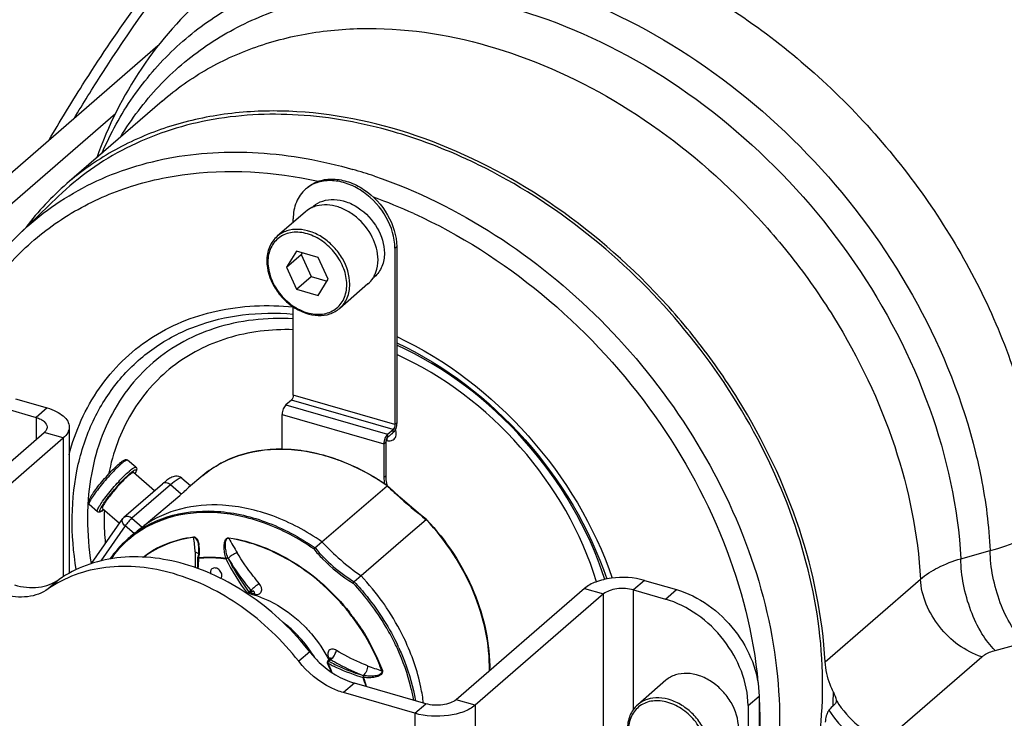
# Model space of a CAD drawing. Extents: x 0 to 594, y 0 to 420.
# Tile 60 of 93: x 502 to 515, y 209 to 218. Entities that reach past the tile are written whole.
import ezdxf

# ---------------------------------------------------------------- set-up
doc = ezdxf.new("R2010")
doc.units = 0
doc.header["$LTSCALE"] = 32.67
doc.layers.get('0').update_dxf_attribs({"linetype": 'CONTINUOUS'})
doc.layers.add('3_ALL_AXES', color=7, linetype='CONTINUOUS')
doc.layers.add('6_ALL_SURFACES', color=7, linetype='CONTINUOUS')

msp = doc.modelspace()

# ---------------------------------------------------------------- linework, layer by layer
at = {"color": 7, "linetype": 'CONTINUOUS'}
for p, q in [((503.95, 218.038), (498.198, 213.057)), ((502.594, 215.99), (502.067, 215.482)), ((505.961, 215.779), (505.576, 215.445)), ((505.961, 215.779), (505.961, 215.779)), ((505.794, 215.634), (505.794, 215.682)), ((505.839, 215.243), (505.701, 215.023)), ((505.701, 215.023), (505.901, 215.197)), ((506.133, 215.158), (505.839, 215.243)), ((505.917, 215.221), (505.901, 215.197)), ((505.901, 215.197), (506.039, 214.897)), ((507.179, 215.282), (507.179, 212.879)), ((506.271, 214.859), (506.133, 215.158)), ((505.701, 215.023), (505.839, 214.724)), ((505.839, 214.724), (506.039, 214.897)), ((506.039, 214.897), (506.256, 214.834)), ((506.133, 214.639), (506.271, 214.859)), ((506.812, 214.796), (506.427, 214.463)), ((505.839, 214.724), (506.133, 214.639)), ((505.794, 213.279), (505.794, 214.483)), ((505.769, 213.214), (505.694, 213.149)), ((501.858, 213.102), (502.291, 212.977)), ((505.644, 212.557), (505.644, 213.019)), ((507.079, 212.749), (507.154, 212.814)), ((500.651, 211.256), (502.401, 212.772)), ((507.029, 212.619), (507.029, 212.157)), ((503.649, 212.298), (503.537, 212.395)), ((503.904, 211.978), (503.619, 212.225)), ((504.277, 212.151), (504.393, 212.051)), ((504.56, 212.184), (504.369, 212.024)), ((503.488, 211.618), (504.013, 212.073)), ((506.184, 211.283), (507.072, 212.047)), ((507.075, 212.051), (507.076, 212.05)), ((503.761, 211.506), (504.247, 211.912)), ((504.247, 211.912), (504.269, 211.932)), ((503.126, 211.693), (503.013, 211.791)), ((503.425, 211.533), (503.194, 211.734)), ((503.047, 210.987), (503.471, 211.599)), ((507.606, 211.584), (507.362, 211.374)), ((507.611, 211.586), (507.611, 211.586)), ((503.737, 211.484), (503.761, 211.506)), ((503.525, 211.31), (503.543, 211.326)), ((507.361, 211.373), (506.719, 210.82)), ((507.362, 211.373), (507.361, 211.373)), ((507.362, 211.374), (507.362, 211.373)), ((506.09, 211.201), (506.184, 211.283)), ((504.496, 211.07), (504.496, 211.073)), ((504.496, 211.067), (504.496, 211.07)), ((506.719, 210.82), (506.625, 210.738)), ((505.23, 210.605), (505.188, 210.574)), ((505.205, 210.61), (505.189, 210.598)), ((505.217, 210.619), (505.205, 210.61)), ((510.022, 210.572), (508.272, 209.056)), ((510.432, 210.627), (510.865, 210.502)), ((506.259, 209.626), (506.258, 209.629)), ((506.286, 209.676), (506.262, 209.652)), ((506.279, 209.673), (506.28, 209.67)), ((506.28, 209.654), (506.294, 209.668)), ((506.295, 209.686), (506.286, 209.676)), ((506.294, 209.668), (506.304, 209.678)), ((510.872, 209.396), (510.487, 209.062)), ((507.452, 208.946), (506.477, 209.228)), ((511.991, 209.051), (511.991, 208.358))]:
    msp.add_line(p, q, dxfattribs=at)
at = {"color": 9, "linetype": 'CONTINUOUS'}
for p, q in [((503.37, 217.113), (498.822, 213.175)), ((507.179, 215.282), (507.204, 215.304)), ((507.154, 212.814), (505.769, 213.214)), ((507.179, 212.879), (505.794, 213.279)), ((502.441, 213.107), (502.291, 212.977)), ((505.694, 213.149), (507.079, 212.749)), ((502.291, 212.977), (502.291, 212.677)), ((505.644, 213.019), (507.029, 212.619)), ((507.154, 212.771), (507.154, 212.814)), ((507.204, 212.901), (507.179, 212.879)), ((502.661, 212.697), (502.401, 212.772)), ((502.661, 212.697), (502.661, 210.805)), ((507.058, 212.667), (507.069, 212.664)), ((507.079, 212.749), (507.079, 212.706)), ((507.029, 212.619), (507.054, 212.641)), ((503.448, 212.343), (503.446, 212.341)), ((503.561, 212.245), (503.564, 212.248)), ((503.571, 212.216), (503.569, 212.214)), ((507.054, 212.179), (507.029, 212.157)), ((504.122, 212.059), (503.597, 211.605)), ((504.269, 211.932), (504.122, 212.059)), ((502.996, 211.793), (502.996, 211.791)), ((503.597, 211.605), (503.737, 211.484)), ((507.608, 211.583), (507.607, 211.584)), ((503.504, 211.499), (503.173, 211.022)), ((503.625, 211.394), (503.504, 211.499)), ((504.902, 211.066), (504.877, 211.059)), ((504.901, 211.065), (504.902, 211.066)), ((504.902, 211.066), (504.907, 211.056)), ((514.89, 211.053), (515.29, 211.163)), ((502.605, 210.77), (502.455, 210.64)), ((513.041, 209.648), (514.34, 210.773)), ((509.762, 210.647), (510.022, 210.572)), ((510.582, 210.757), (510.432, 210.627)), ((510.865, 210.502), (511.015, 210.632)), ((505.189, 210.598), (505.182, 210.592)), ((510.022, 207.627), (510.022, 210.572)), ((510.432, 209.002), (510.432, 210.627)), ((506.557, 210.314), (506.554, 210.318)), ((506.56, 210.323), (506.563, 210.318)), ((506.652, 210.187), (506.651, 210.189)), ((506.656, 210.193), (506.658, 210.191)), ((515.358, 209.804), (515.759, 209.912)), ((506.018, 209.784), (505.868, 209.655)), ((506.291, 209.694), (506.282, 209.691)), ((513.861, 208.577), (515.175, 209.715)), ((506.266, 209.629), (506.267, 209.633)), ((506.278, 209.652), (506.28, 209.654)), ((506.288, 209.679), (506.287, 209.682)), ((506.746, 209.463), (506.757, 209.46)), ((506.752, 209.435), (506.747, 209.434)), ((506.627, 209.358), (506.477, 209.228)), ((511.991, 209.051), (512.141, 209.181)), ((507.452, 208.946), (507.602, 209.076)), ((508.272, 209.056), (508.012, 209.131)), ((508.272, 209.056), (508.272, 206.112)), ((507.452, 208.946), (507.452, 206.002))]:
    msp.add_line(p, q, dxfattribs=at)
at = {"color": 3, "linetype": 'CONTINUOUS'}
for p, q in [((507.204, 215.304), (507.204, 212.901)), ((502.008, 213.232), (502.441, 213.107)), ((502.741, 212.847), (502.741, 210.854)), ((500.911, 211.181), (502.661, 212.697)), ((507.079, 212.706), (507.154, 212.771)), ((507.054, 212.641), (507.054, 212.179)), ((509.762, 210.647), (508.012, 209.131)), ((510.582, 210.757), (511.015, 210.632)), ((507.602, 209.076), (506.627, 209.358)), ((512.141, 209.181), (512.141, 208.488))]:
    msp.add_line(p, q, dxfattribs=at)
at = {"color": 7, "linetype": 'CONTINUOUS'}
for points in [[(507.611, 211.586), (507.53, 211.651), (507.436, 211.729), (507.342, 211.809), (507.248, 211.891), (507.156, 211.975), (507.076, 212.05)], [(504.502, 211.221), (504.503, 211.2), (504.504, 211.175), (504.504, 211.148), (504.502, 211.119), (504.499, 211.089), (504.496, 211.073)], [(505.231, 210.605), (505.232, 210.606), (505.236, 210.609), (505.24, 210.611), (505.244, 210.612), (505.247, 210.612), (505.248, 210.612)], [(506.303, 209.695), (506.3, 209.691), (506.297, 209.687), (506.295, 209.686)], [(506.307, 209.707), (506.307, 209.707), (506.306, 209.705), (506.306, 209.703), (506.305, 209.699), (506.303, 209.695)]]:
    msp.add_lwpolyline(points, dxfattribs=at)
at = {"color": 9, "linetype": 'CONTINUOUS'}
for centre, radius, start, end in [((504.752, 209.932), 6.686, 71.2613, 73.8886), ((504.575, 209.478), 6.898, 65.4801, 70.4043), ((507.246, 212.659), 0.178, 166.7969, 169.7297), ((507.114, 212.791), 0.043, 294.3577, 302.2209), ((504.129, 211.557), 1.04, 131.0696, 131.8922), ((503.314, 212.386), 0.368, 331.3627, 332.2808), ((502.989, 212.015), 0.371, 306.0777, 306.7957), ((504.51, 210.191), 1.477, 131.3695, 144.409), ((504.499, 210.22), 1.462, 130.8543, 131.7987), ((504.494, 210.208), 1.454, 130.3564, 131.3069), ((501.895, 211), 2.566, 3.2233, 7.6392), ((508.68, 213.346), 4.268, 208.1696, 211.2422), ((504.096, 211.177), 0.416, 5.261, 8.5892), ((504.044, 211.171), 0.469, 3.697, 5.297), ((507.692, 212.51), 2.068, 219.2704, 238.9428), ((502.397, 211.073), 2.109, 355.7312, 359.6642), ((503.824, 211.175), 0.689, 351.358, 352.68), ((503.816, 211.176), 0.697, 350.9956, 351.3598), ((504.538, 211.072), 0.0335, 188.139, 191.7906), ((504.537, 211.072), 0.0328, 191.7778, 195.4563), ((504.536, 211.071), 0.0312, 195.4663, 197.3755), ((504.534, 211.071), 0.0296, 197.3735, 199.3615), ((507.77, 212.504), 3.237, 206.638, 216.4486), ((507.721, 212.479), 3.153, 206.8287, 209.5307), ((507.813, 212.532), 3.259, 209.5502, 216.3959), ((504.719, 209.143), 1.506, 72.6971, 73.3547), ((505.081, 210.713), 0.157, 302.9569, 304.1931), ((504.858, 209.273), 1.361, 74.8243, 75.133), ((504.856, 209.265), 1.369, 74.383, 74.8241), ((504.85, 209.244), 1.391, 72.5964, 74.3795), ((505.24, 210.596), 0.0178, 66.8577, 72.7381), ((504.194, 208.452), 3.008, 35.2684, 38.2323), ((504.191, 208.449), 3.02, 35.2759, 38.2358), ((504.298, 208.49), 3.207, 26.1044, 26.4696), ((504.318, 208.5), 3.185, 25.1668, 26.1051), ((504.335, 208.508), 3.166, 25.0028, 25.1661), ((504.344, 208.512), 3.156, 24.6338, 25.0029), ((504.339, 208.512), 3.183, 24.9812, 25.1386), ((504.346, 208.515), 3.175, 24.6103, 24.9813), ((504.714, 208.877), 1.767, 27.0838, 27.4394), ((504.602, 208.768), 1.873, 22.9798, 27.3693), ((506.318, 209.615), 0.0539, 157.3045, 161.2221), ((506.326, 209.612), 0.0632, 150.2371, 157.2984), ((506.253, 209.645), 0.0605, 32.4505, 34.5043), ((507.928, 212.518), 3.132, 249.0157, 252.7641), ((507.471, 211.88), 2.524, 250.0749, 253.306), ((504.628, 208.688), 2.246, 16.1215, 19.3829), ((504.628, 208.687), 2.252, 16.0557, 19.3834), ((506.219, 208.823), 5.932, 3.2274, 3.4557), ((507.292, 209.291), 5.862, 357.6202, 359.4478), ((514.297, 209.791), 1.29, 211.0844, 211.6662)]:
    msp.add_arc(centre, radius, start, end, dxfattribs=at)
at = {"color": 7, "linetype": 'CONTINUOUS'}
for centre, radius, start, end in [((505.244, 213.24), 3.869, 130.932, 143.0385), ((506.258, 215.746), 0.451, 126.6882, 130.889), ((506.258, 215.746), 0.451, 125.4247, 126.6876), ((506.212, 215.48), 0.391, 110.7273, 114.6428), ((506.215, 215.474), 0.398, 109.4923, 110.7343), ((506.553, 215.087), 0.391, 327.1384, 331.0793), ((506.547, 215.091), 0.398, 331.0721, 332.2554), ((505.22, 212.557), 0.424, 358.2503, 0.0028), ((503.943, 211.744), 0.797, 129.7554, 130.914), ((503.877, 211.823), 0.694, 129.4248, 129.7362), ((503.247, 212.429), 0.448, 330.681, 331.2765), ((502.937, 212.075), 0.451, 306.8879, 307.5586), ((503.554, 211.542), 0.1, 130.9217, 145.2567), ((504.524, 210.195), 1.496, 131.8676, 145.2141), ((504.518, 210.235), 1.463, 127.6193, 131.8008), ((504.443, 211.316), 0.0254, 86.7413, 100.603), ((504.443, 211.316), 0.0257, 72.87, 86.658), ((508.602, 213.531), 3.301, 222.9127, 229.0929), ((502.413, 211.082), 2.083, 355.5569, 359.435), ((502.352, 211.083), 2.144, 359.4169, 359.5802), ((508.528, 213.444), 3.187, 229.0836, 235.4109), ((504.719, 210.875), 0.0516, 129.3401, 145.2684), ((504.769, 210.817), 0.0516, 319.4864, 325.2894), ((504.194, 208.452), 3.461, 35.4407, 43.1613), ((505.176, 210.59), 0.0202, 291.3482, 306.6978), ((504.865, 209.284), 1.336, 75.0249, 75.749), ((504.227, 208.476), 3.421, 33.929, 35.4313), ((504.324, 208.538), 3.305, 25.8041, 33.9857), ((504.684, 208.882), 1.625, 45.4099, 53.1539), ((504.657, 208.853), 1.664, 34.3823, 45.4272), ((504.415, 208.584), 3.203, 25.6229, 25.7796), ((504.422, 208.587), 3.196, 25.2537, 25.623), ((504.689, 208.876), 1.625, 30.6747, 34.3678), ((504.611, 208.777), 1.854, 23.1964, 27.2791), ((504.719, 208.883), 1.749, 26.8694, 27.0143)]:
    msp.add_arc(centre, radius, start, end, dxfattribs=at)
at = {"color": 3, "linetype": 'CONTINUOUS'}
msp.add_arc((507.589, 212.192), 0.536, 194.2237, 195.0699, dxfattribs=at)
at = {"color": 7, "linetype": 'CONTINUOUS'}
for points, knots in [([(502.464, 216.752), (502.613, 217.006), (503.194, 217.963), (503.845, 218.879), (504.371, 219.515)], [0, 0, 0, 0, 0.263013, 1, 1, 1, 1]), ([(504.626, 218.748), (504.285, 218.453), (503.677, 217.765), (503.269, 216.945), (503.117, 216.516)], [0, 0, 0, 0, 0.497943, 1, 1, 1, 1]), ([(507.161, 216.868), (506.739, 216.99), (505.893, 217.146), (504.64, 217.079), (503.505, 216.704), (502.867, 216.252), (502.594, 215.99)], [0, 0, 0, 0, 0.271468, 0.525913, 0.766528, 1, 1, 1, 1]), ([(513.041, 209.648), (513.008, 210.261), (512.751, 211.517), (512.055, 212.973), (511.293, 214.056), (510.409, 215.056), (509.133, 216.092), (507.426, 216.915), (505.936, 217.191), (504.81, 217.124), (504.031, 216.94), (503.32, 216.623), (502.901, 216.328), (502.71, 216.163)], [0, 0, 0, 0, 0.126154, 0.260214, 0.329029, 0.398113, 0.53425, 0.66404, 0.784332, 0.840889, 0.895286, 0.948074, 1, 1, 1, 1]), ([(508.315, 216.42), (508.221, 216.466), (507.846, 216.64), (507.457, 216.783), (507.161, 216.868)], [0, 0, 0, 0, 0.254524, 1, 1, 1, 1]), ([(511.426, 205.792), (511.602, 205.93), (511.934, 206.239), (512.488, 206.976), (512.945, 208.108), (513.067, 209.635), (512.781, 211.244), (512.11, 212.832), (510.782, 214.762), (509.362, 215.907), (508.315, 216.42)], [0, 0, 0, 0, 0.052151, 0.104798, 0.21372, 0.330785, 0.456926, 0.59063, 0.728684, 1, 1, 1, 1]), ([(507.179, 215.282), (507.179, 215.427), (507.086, 215.728), (506.827, 216.014), (506.563, 216.159), (506.358, 216.21), (506.162, 216.2), (506.045, 216.148), (505.996, 216.114)], [0, 0, 0, 0, 0.255191, 0.527873, 0.65944, 0.782055, 0.89473, 1, 1, 1, 1]), ([(505.963, 216.087), (505.908, 216.04), (505.819, 215.912), (505.794, 215.76), (505.794, 215.682)], [0, 0, 0, 0, 0.479992, 1, 1, 1, 1]), ([(506.949, 215.125), (506.949, 215.232), (506.887, 215.453), (506.708, 215.675), (506.521, 215.802), (506.372, 215.861), (506.222, 215.88), (506.125, 215.864), (506.082, 215.849)], [0, 0, 0, 0, 0.249803, 0.518245, 0.650275, 0.775521, 0.891996, 1, 1, 1, 1]), ([(502.067, 215.482), (501.883, 215.305), (501.548, 214.911), (501.028, 213.987), (500.837, 213.187), (500.792, 212.647)], [0, 0, 0, 0, 0.241172, 0.486721, 1, 1, 1, 1]), ([(505.576, 215.445), (505.53, 215.406), (505.456, 215.3), (505.434, 215.173), (505.434, 215.109)], [0, 0, 0, 0, 0.483041, 1, 1, 1, 1]), ([(505.434, 215.109), (505.434, 214.988), (505.494, 214.8), (505.645, 214.599), (505.793, 214.474), (505.959, 214.391), (506.131, 214.357), (506.295, 214.377), (506.388, 214.429), (506.427, 214.463)], [0, 0, 0, 0, 0.255541, 0.392389, 0.528304, 0.658561, 0.780124, 0.892859, 1, 1, 1, 1]), ([(506.898, 214.906), (506.907, 214.922), (506.937, 214.991), (506.949, 215.068), (506.949, 215.125)], [0, 0, 0, 0, 0.240351, 1, 1, 1, 1]), ([(505.794, 213.279), (505.794, 213.267), (505.788, 213.243), (505.777, 213.221), (505.769, 213.214)], [0, 0, 0, 0, 0.532293, 1, 1, 1, 1]), ([(505.694, 213.149), (505.677, 213.135), (505.654, 213.091), (505.644, 213.044), (505.644, 213.019)], [0, 0, 0, 0, 0.467712, 1, 1, 1, 1]), ([(502.291, 212.977), (502.312, 212.971), (502.351, 212.956), (502.41, 212.92), (502.441, 212.875), (502.441, 212.847)], [0, 0, 0, 0, 0.31912, 0.591964, 1, 1, 1, 1]), ([(502.441, 212.847), (502.441, 212.84), (502.437, 212.811), (502.418, 212.786), (502.401, 212.772)], [0, 0, 0, 0, 0.227667, 1, 1, 1, 1]), ([(507.179, 212.879), (507.179, 212.867), (507.174, 212.843), (507.163, 212.821), (507.154, 212.814)], [0, 0, 0, 0, 0.532293, 1, 1, 1, 1]), ([(507.079, 212.749), (507.062, 212.735), (507.04, 212.691), (507.029, 212.644), (507.029, 212.619)], [0, 0, 0, 0, 0.467712, 1, 1, 1, 1]), ([(504.56, 212.184), (504.714, 212.313), (505.091, 212.513), (505.748, 212.578), (506.437, 212.424), (506.869, 212.193), (507.075, 212.051)], [0, 0, 0, 0, 0.22351, 0.461431, 0.720742, 1, 1, 1, 1]), ([(503.436, 212.359), (503.445, 212.366), (503.465, 212.381), (503.49, 212.398), (503.517, 212.405), (503.531, 212.4), (503.537, 212.395)], [0, 0, 0, 0, 0.301036, 0.641295, 0.799193, 1, 1, 1, 1]), ([(503.013, 211.791), (502.989, 211.812), (503.029, 211.889), (503.075, 211.958), (503.136, 212.039), (503.205, 212.123), (503.299, 212.229), (503.372, 212.303), (503.421, 212.346)], [0, 0, 0, 0, 0.138579, 0.252201, 0.395515, 0.55646, 0.720515, 1, 1, 1, 1]), ([(503.649, 212.298), (503.656, 212.292), (503.663, 212.277), (503.657, 212.247), (503.647, 212.227), (503.64, 212.213)], [0, 0, 0, 0, 0.276387, 0.493823, 1, 1, 1, 1]), ([(503.547, 212.182), (503.505, 212.146), (503.444, 212.083), (503.364, 211.994), (503.305, 211.921), (503.255, 211.855), (503.217, 211.798), (503.198, 211.764), (503.189, 211.738), (503.194, 211.734)], [0, 0, 0, 0, 0.286878, 0.456139, 0.622702, 0.771611, 0.889631, 0.966798, 1, 1, 1, 1]), ([(503.619, 212.225), (503.617, 212.227), (503.607, 212.226), (503.583, 212.212), (503.562, 212.195), (503.547, 212.182)], [0, 0, 0, 0, 0.103321, 0.29936, 1, 1, 1, 1]), ([(504.277, 212.151), (504.254, 212.171), (504.196, 212.187), (504.126, 212.158), (504.069, 212.12), (504.033, 212.089), (504.013, 212.073)], [0, 0, 0, 0, 0.307888, 0.527052, 0.740621, 1, 1, 1, 1]), ([(504.269, 211.932), (504.28, 211.941), (504.314, 211.971), (504.348, 212.002), (504.369, 212.024)], [0, 0, 0, 0, 0.314893, 1, 1, 1, 1]), ([(504.369, 212.024), (504.373, 212.028), (504.379, 212.034), (504.387, 212.043), (504.39, 212.047), (504.394, 212.05), (504.393, 212.051)], [0, 0, 0, 0, 0.435375, 0.74763, 0.935618, 1, 1, 1, 1]), ([(507.072, 212.047), (507.073, 212.048), (507.074, 212.048), (507.076, 212.05), (507.076, 212.05)], [0, 0, 0, 0, 0.719474, 1, 1, 1, 1]), ([(503.208, 211.715), (503.195, 211.705), (503.177, 211.693), (503.148, 211.683), (503.132, 211.688), (503.126, 211.693)], [0, 0, 0, 0, 0.50561, 0.72335, 1, 1, 1, 1]), ([(504.83, 211.782), (504.638, 211.793), (504.26, 211.763), (503.91, 211.608), (503.761, 211.506)], [0, 0, 0, 0, 0.515574, 1, 1, 1, 1]), ([(506.184, 211.283), (505.978, 211.427), (505.545, 211.659), (505.064, 211.768), (504.83, 211.782)], [0, 0, 0, 0, 0.518694, 1, 1, 1, 1]), ([(507.611, 211.586), (507.611, 211.587), (507.609, 211.586), (507.607, 211.585), (507.607, 211.584)], [0, 0, 0, 0, 0.317858, 1, 1, 1, 1]), ([(507.611, 211.586), (507.88, 211.299), (508.308, 210.654), (508.478, 209.89), (508.47, 209.526)], [0, 0, 0, 0, 0.519571, 1, 1, 1, 1]), ([(503.737, 211.484), (503.729, 211.477), (503.692, 211.446), (503.655, 211.417), (503.625, 211.394)], [0, 0, 0, 0, 0.220745, 1, 1, 1, 1]), ([(504.451, 211.34), (504.46, 211.337), (504.476, 211.32), (504.493, 211.279), (504.499, 211.244), (504.502, 211.221)], [0, 0, 0, 0, 0.222885, 0.477098, 1, 1, 1, 1]), ([(506.074, 211.185), (506.078, 211.189), (506.083, 211.195), (506.089, 211.2), (506.09, 211.201)], [0, 0, 0, 0, 0.787381, 1, 1, 1, 1]), ([(505.868, 209.655), (505.646, 209.939), (505.129, 210.433), (504.213, 210.895), (503.4, 210.987), (502.821, 210.85), (502.568, 210.719), (502.455, 210.64)], [0, 0, 0, 0, 0.279043, 0.543612, 0.782521, 0.893254, 1, 1, 1, 1]), ([(504.677, 210.904), (504.674, 210.9), (504.665, 210.883), (504.665, 210.863), (504.669, 210.848)], [0, 0, 0, 0, 0.233453, 1, 1, 1, 1]), ([(504.812, 210.787), (504.822, 210.802), (504.826, 210.845), (504.799, 210.89), (504.766, 210.916), (504.73, 210.93), (504.699, 210.925), (504.686, 210.915)], [0, 0, 0, 0, 0.231786, 0.507132, 0.647394, 0.778467, 1, 1, 1, 1]), ([(502.455, 210.64), (502.373, 210.582), (502.166, 210.509), (501.952, 210.534), (501.846, 210.565)], [0, 0, 0, 0, 0.474633, 1, 1, 1, 1]), ([(506.625, 210.738), (506.623, 210.737), (506.618, 210.731), (506.613, 210.726), (506.61, 210.721)], [0, 0, 0, 0, 0.210839, 1, 1, 1, 1]), ([(510.432, 210.627), (510.359, 210.648), (510.242, 210.654), (510.104, 210.622), (510.044, 210.591), (510.022, 210.572)], [0, 0, 0, 0, 0.536661, 0.791013, 1, 1, 1, 1]), ([(505.211, 210.575), (505.23, 210.569), (505.311, 210.546), (505.389, 210.515), (505.446, 210.489)], [0, 0, 0, 0, 0.245543, 1, 1, 1, 1]), ([(511.991, 209.051), (511.991, 209.368), (511.786, 209.858), (511.318, 210.306), (511.018, 210.457), (510.865, 210.502)], [0, 0, 0, 0, 0.491081, 0.752309, 1, 1, 1, 1]), ([(505.446, 210.489), (505.491, 210.468), (505.672, 210.373), (505.835, 210.245), (505.944, 210.136)], [0, 0, 0, 0, 0.244241, 1, 1, 1, 1]), ([(505.944, 210.136), (505.977, 210.102), (506.106, 209.962), (506.213, 209.803), (506.277, 209.677)], [0, 0, 0, 0, 0.251706, 1, 1, 1, 1]), ([(507.569, 209.086), (507.56, 209.158), (507.51, 209.456), (507.41, 209.744), (507.313, 209.95)], [0, 0, 0, 0, 0.242509, 1, 1, 1, 1]), ([(506.477, 209.228), (506.419, 209.245), (506.186, 209.336), (505.985, 209.505), (505.868, 209.655)], [0, 0, 0, 0, 0.23981, 1, 1, 1, 1]), ([(513.154, 209.234), (513.138, 209.268), (513.08, 209.399), (513.047, 209.542), (513.041, 209.648)], [0, 0, 0, 0, 0.260007, 1, 1, 1, 1]), ([(511.861, 208.742), (511.861, 208.863), (511.8, 209.052), (511.649, 209.254), (511.501, 209.38), (511.335, 209.464), (511.164, 209.499), (511.002, 209.479), (510.91, 209.428), (510.872, 209.396)], [0, 0, 0, 0, 0.256472, 0.394542, 0.531643, 0.662632, 0.784011, 0.89531, 1, 1, 1, 1]), ([(499.588, 209.341), (500.009, 208.065), (501.102, 206.267), (503.113, 204.474), (504.828, 203.494), (506.617, 202.966), (508.102, 202.941), (509.185, 203.189), (509.922, 203.496), (510.581, 203.922), (510.96, 204.279), (511.131, 204.472)], [0, 0, 0, 0, 0.272812, 0.411251, 0.544823, 0.670303, 0.786417, 0.841484, 0.895006, 0.947604, 1, 1, 1, 1]), ([(508.272, 209.056), (508.227, 209.017), (508.108, 208.956), (507.831, 208.892), (507.598, 208.904), (507.452, 208.946)], [0, 0, 0, 0, 0.208987, 0.463339, 1, 1, 1, 1]), ([(510.487, 209.062), (510.465, 209.043), (510.423, 208.997), (510.363, 208.887), (510.346, 208.79), (510.346, 208.726)], [0, 0, 0, 0, 0.240029, 0.484715, 1, 1, 1, 1]), ([(513.181, 209.078), (513.174, 209.072), (513.143, 209.042), (513.114, 209.012), (513.092, 208.988)], [0, 0, 0, 0, 0.241558, 1, 1, 1, 1]), ([(513.192, 209.11), (513.192, 209.107), (513.192, 209.096), (513.187, 209.084), (513.181, 209.078)], [0, 0, 0, 0, 0.280247, 1, 1, 1, 1]), ([(513.092, 208.988), (513.083, 208.978), (513.07, 208.952), (513.052, 208.898), (513.044, 208.855), (513.043, 208.827)], [0, 0, 0, 0, 0.236011, 0.501141, 1, 1, 1, 1])]:
    msp.add_open_spline(points, degree=3, knots=knots, dxfattribs=at)
at = {"color": 9, "linetype": 'CONTINUOUS'}
for points, knots in [([(502.809, 217.051), (502.933, 217.256), (503.417, 218.036), (503.948, 218.788), (504.371, 219.318)], [0, 0, 0, 0, 0.260965, 1, 1, 1, 1]), ([(503.189, 216.579), (503.304, 216.847), (503.585, 217.356), (504.149, 218.015), (504.837, 218.54), (505.629, 218.915), (506.504, 219.133), (507.777, 219.21), (509.461, 218.874), (511.373, 217.89), (513.058, 216.416), (514.364, 214.589), (514.919, 213.199), (515.091, 212.496)], [0, 0, 0, 0, 0.054415, 0.107652, 0.160681, 0.214502, 0.269996, 0.327814, 0.451219, 0.584747, 0.724529, 0.86489, 1, 1, 1, 1]), ([(510.751, 219.108), (511.48, 218.759), (512.86, 217.836), (514.514, 215.993), (515.647, 213.843), (515.988, 212.276), (516.023, 211.514)], [0, 0, 0, 0, 0.251328, 0.509678, 0.762784, 1, 1, 1, 1]), ([(503.441, 216.797), (503.59, 217.044), (503.938, 217.507), (504.599, 218.071), (505.375, 218.483), (506.553, 218.821), (508.212, 218.792), (510.186, 218.101), (512.01, 216.844), (513.51, 215.148), (514.538, 213.18), (514.852, 211.749), (514.89, 211.053)], [0, 0, 0, 0, 0.053158, 0.105813, 0.159041, 0.213827, 0.3303, 0.457988, 0.594474, 0.734411, 0.871423, 1, 1, 1, 1]), ([(504.009, 217.288), (504.2, 217.453), (504.619, 217.748), (505.33, 218.065), (506.109, 218.249), (507.235, 218.316), (508.725, 218.04), (510.432, 217.217), (511.708, 216.181), (512.592, 215.181), (513.354, 214.098), (514.05, 212.642), (514.307, 211.386), (514.34, 210.773)], [0, 0, 0, 0, 0.051926, 0.104714, 0.159111, 0.215668, 0.33596, 0.465749, 0.601886, 0.670971, 0.739786, 0.873846, 1, 1, 1, 1]), ([(502.067, 215.482), (502.338, 215.743), (502.972, 216.192), (504.101, 216.565), (505.347, 216.631), (506.188, 216.477), (506.608, 216.355)], [0, 0, 0, 0, 0.233472, 0.474087, 0.728532, 1, 1, 1, 1]), ([(500.93, 212.881), (500.975, 213.176), (501.116, 213.748), (501.489, 214.534), (502.011, 215.203), (502.667, 215.733), (503.434, 216.106), (504.597, 216.389), (505.53, 216.329), (506.134, 216.195)], [0, 0, 0, 0, 0.128272, 0.25126, 0.370864, 0.489542, 0.609915, 0.73431, 1, 1, 1, 1]), ([(506.9, 216.264), (508.052, 215.873), (509.665, 214.805), (511.219, 212.875), (512.053, 211.218), (512.463, 209.503), (512.418, 208.098), (512.136, 207.088), (511.815, 206.412), (511.387, 205.82), (511.036, 205.489), (510.848, 205.343)], [0, 0, 0, 0, 0.265694, 0.404038, 0.539205, 0.667121, 0.78551, 0.841359, 0.895309, 0.947945, 1, 1, 1, 1]), ([(507.438, 215.755), (508.063, 215.47), (509.254, 214.708), (510.702, 213.169), (511.725, 211.354), (512.066, 210.02), (512.126, 209.365)], [0, 0, 0, 0, 0.249676, 0.507236, 0.760888, 1, 1, 1, 1]), ([(506.523, 214.786), (506.523, 214.86), (506.492, 215.013), (506.375, 215.219), (506.202, 215.385), (505.998, 215.488), (505.786, 215.513), (505.598, 215.445), (505.473, 215.292), (505.449, 215.162), (505.449, 215.096)], [0, 0, 0, 0, 0.129835, 0.26976, 0.411443, 0.545788, 0.667025, 0.776514, 0.88375, 1, 1, 1, 1]), ([(506.564, 214.792), (506.564, 214.913), (506.504, 215.101), (506.353, 215.303), (506.205, 215.429), (506.039, 215.514), (505.867, 215.548), (505.706, 215.529), (505.613, 215.478), (505.576, 215.445)], [0, 0, 0, 0, 0.25636, 0.394435, 0.531561, 0.662575, 0.783978, 0.895298, 1, 1, 1, 1]), ([(505.449, 215.096), (505.449, 215.022), (505.481, 214.869), (505.598, 214.663), (505.77, 214.497), (505.975, 214.394), (506.186, 214.369), (506.375, 214.437), (506.5, 214.59), (506.523, 214.72), (506.523, 214.786)], [0, 0, 0, 0, 0.129835, 0.26976, 0.411443, 0.545788, 0.667025, 0.776514, 0.88375, 1, 1, 1, 1]), ([(506.427, 214.463), (506.471, 214.501), (506.544, 214.605), (506.564, 214.728), (506.564, 214.792)], [0, 0, 0, 0, 0.480097, 1, 1, 1, 1]), ([(502.74, 212.468), (502.824, 212.79), (503.094, 213.402), (503.811, 214.105), (504.755, 214.49), (505.445, 214.517), (505.793, 214.482)], [0, 0, 0, 0, 0.250236, 0.490964, 0.736797, 1, 1, 1, 1]), ([(502.837, 210.905), (502.759, 211.377), (502.758, 212.101), (503.058, 212.969), (503.412, 213.515), (503.885, 213.947), (504.459, 214.245), (505.109, 214.4), (505.563, 214.405), (505.793, 214.385)], [0, 0, 0, 0, 0.268064, 0.392212, 0.511489, 0.628788, 0.747438, 0.870467, 1, 1, 1, 1]), ([(505.793, 214.321), (505.433, 214.341), (504.887, 214.282), (504.242, 213.998), (503.826, 213.697), (503.484, 213.313), (503.133, 212.697), (503.016, 212.157), (502.996, 211.793)], [0, 0, 0, 0, 0.256632, 0.378585, 0.498428, 0.618506, 0.74113, 1, 1, 1, 1]), ([(505.793, 214.172), (505.493, 214.18), (504.902, 214.112), (504.114, 213.711), (503.537, 213.048), (503.336, 212.495), (503.278, 212.206)], [0, 0, 0, 0, 0.259217, 0.503475, 0.745775, 1, 1, 1, 1]), ([(507.204, 214.079), (507.881, 213.761), (509.103, 212.819), (509.898, 211.499), (510.141, 210.788)], [0, 0, 0, 0, 0.498901, 1, 1, 1, 1]), ([(507.204, 213.994), (507.866, 213.684), (509.059, 212.764), (509.832, 211.471), (510.065, 210.776)], [0, 0, 0, 0, 0.499028, 1, 1, 1, 1]), ([(510.038, 210.77), (509.816, 211.463), (509.055, 212.753), (507.864, 213.662), (507.204, 213.961)], [0, 0, 0, 0, 0.500957, 1, 1, 1, 1]), ([(509.927, 210.738), (509.722, 211.41), (508.995, 212.665), (507.844, 213.546), (507.204, 213.833)], [0, 0, 0, 0, 0.500614, 1, 1, 1, 1]), ([(507.069, 212.664), (507.089, 212.658), (507.13, 212.655), (507.184, 212.69), (507.203, 212.752), (507.193, 212.794), (507.185, 212.815)], [0, 0, 0, 0, 0.254221, 0.482363, 0.723005, 1, 1, 1, 1]), ([(507.072, 212.047), (506.866, 212.19), (506.434, 212.421), (505.745, 212.576), (505.09, 212.512), (504.713, 212.312), (504.56, 212.184)], [0, 0, 0, 0, 0.279869, 0.539446, 0.777139, 1, 1, 1, 1]), ([(503.537, 212.395), (503.534, 212.398), (503.522, 212.396), (503.492, 212.379), (503.467, 212.359), (503.448, 212.343)], [0, 0, 0, 0, 0.103313, 0.299349, 1, 1, 1, 1]), ([(515.091, 212.496), (515.119, 212.384), (515.216, 211.946), (515.273, 211.498), (515.29, 211.163)], [0, 0, 0, 0, 0.255185, 1, 1, 1, 1]), ([(503.435, 212.331), (503.384, 212.286), (503.309, 212.208), (503.213, 212.099), (503.143, 212.012), (503.084, 211.934), (503.04, 211.867), (503.017, 211.826), (503.008, 211.795), (503.013, 211.791)], [0, 0, 0, 0, 0.295905, 0.465447, 0.63039, 0.776701, 0.89208, 0.967362, 1, 1, 1, 1]), ([(503.126, 211.693), (503.12, 211.698), (503.131, 211.731), (503.154, 211.773), (503.201, 211.843), (503.263, 211.924), (503.336, 212.013), (503.434, 212.123), (503.509, 212.201), (503.561, 212.245)], [0, 0, 0, 0, 0.033207, 0.110378, 0.228398, 0.377305, 0.543867, 0.713131, 1, 1, 1, 1]), ([(503.564, 212.248), (503.582, 212.263), (503.606, 212.283), (503.635, 212.299), (503.647, 212.3), (503.649, 212.298)], [0, 0, 0, 0, 0.699745, 0.89573, 1, 1, 1, 1]), ([(503.571, 212.216), (503.58, 212.223), (503.595, 212.236), (503.616, 212.251), (503.633, 212.26), (503.645, 212.266), (503.655, 212.261), (503.654, 212.249), (503.649, 212.234), (503.643, 212.222), (503.64, 212.215)], [0, 0, 0, 0, 0.2253, 0.404499, 0.534633, 0.616754, 0.665558, 0.730574, 0.840697, 1, 1, 1, 1]), ([(503.207, 211.715), (503.2, 211.71), (503.189, 211.703), (503.175, 211.696), (503.168, 211.694), (503.162, 211.694), (503.157, 211.7), (503.16, 211.715), (503.169, 211.736), (503.185, 211.766), (503.209, 211.803), (503.239, 211.845), (503.274, 211.893), (503.328, 211.961), (503.4, 212.045), (503.485, 212.135), (503.542, 212.19), (503.569, 212.214)], [0, 0, 0, 0, 0.038896, 0.052673, 0.062822, 0.069965, 0.075923, 0.093968, 0.126523, 0.174062, 0.235442, 0.308811, 0.391841, 0.481844, 0.670874, 0.851372, 1, 1, 1, 1]), ([(504.277, 212.151), (504.272, 212.155), (504.251, 212.153), (504.199, 212.123), (504.155, 212.088), (504.122, 212.059)], [0, 0, 0, 0, 0.103296, 0.299366, 1, 1, 1, 1]), ([(504.122, 212.059), (504.106, 212.073), (504.07, 212.093), (504.027, 212.084), (504.013, 212.073)], [0, 0, 0, 0, 0.545966, 1, 1, 1, 1]), ([(507.072, 212.047), (507.115, 212.006), (507.288, 211.846), (507.468, 211.693), (507.606, 211.584)], [0, 0, 0, 0, 0.253099, 1, 1, 1, 1]), ([(502.996, 211.791), (502.992, 211.725), (502.985, 211.456), (503.008, 211.186), (503.04, 210.985)], [0, 0, 0, 0, 0.24436, 1, 1, 1, 1]), ([(503.221, 211.71), (503.219, 211.672), (503.216, 211.521), (503.223, 211.37), (503.233, 211.257)], [0, 0, 0, 0, 0.246568, 1, 1, 1, 1]), ([(503.543, 211.326), (503.696, 211.458), (504.076, 211.666), (504.742, 211.736), (505.442, 211.581), (505.881, 211.346), (506.091, 211.201)], [0, 0, 0, 0, 0.222818, 0.460311, 0.719882, 1, 1, 1, 1]), ([(503.504, 211.499), (503.488, 211.513), (503.462, 211.543), (503.462, 211.586), (503.471, 211.599)], [0, 0, 0, 0, 0.569554, 1, 1, 1, 1]), ([(503.488, 211.618), (503.502, 211.629), (503.545, 211.639), (503.581, 211.619), (503.597, 211.605)], [0, 0, 0, 0, 0.454034, 1, 1, 1, 1]), ([(503.597, 211.605), (503.58, 211.59), (503.547, 211.555), (503.517, 211.519), (503.504, 211.499)], [0, 0, 0, 0, 0.485406, 1, 1, 1, 1]), ([(506.074, 211.185), (505.867, 211.328), (505.433, 211.56), (504.741, 211.715), (504.082, 211.648), (503.705, 211.445), (503.552, 211.315)], [0, 0, 0, 0, 0.279969, 0.539537, 0.777148, 1, 1, 1, 1]), ([(508.467, 209.525), (508.475, 209.889), (508.304, 210.652), (507.876, 211.296), (507.608, 211.583)], [0, 0, 0, 0, 0.480229, 1, 1, 1, 1]), ([(515.29, 211.163), (515.433, 211.199), (515.692, 211.288), (515.928, 211.432), (516.023, 211.514)], [0, 0, 0, 0, 0.538262, 1, 1, 1, 1]), ([(503.747, 211.075), (503.844, 211.15), (504.064, 211.274), (504.31, 211.334), (504.436, 211.349)], [0, 0, 0, 0, 0.490462, 1, 1, 1, 1]), ([(504.439, 211.341), (504.315, 211.326), (504.074, 211.268), (503.856, 211.147), (503.76, 211.074)], [0, 0, 0, 0, 0.509497, 1, 1, 1, 1]), ([(504.457, 211.346), (504.474, 211.337), (504.496, 211.298), (504.505, 211.259), (504.508, 211.239)], [0, 0, 0, 0, 0.483506, 1, 1, 1, 1]), ([(504.877, 211.059), (504.869, 211.085), (504.858, 211.138), (504.852, 211.206), (504.855, 211.259), (504.863, 211.297), (504.88, 211.332), (504.905, 211.341), (504.916, 211.339)], [0, 0, 0, 0, 0.260904, 0.52027, 0.648364, 0.773626, 0.891971, 1, 1, 1, 1]), ([(504.902, 211.066), (504.894, 211.091), (504.881, 211.141), (504.871, 211.204), (504.87, 211.255), (504.874, 211.29), (504.884, 211.318), (504.901, 211.332), (504.912, 211.332), (504.917, 211.331)], [0, 0, 0, 0, 0.266256, 0.529268, 0.658075, 0.782633, 0.897004, 0.948526, 1, 1, 1, 1]), ([(504.916, 211.339), (505.228, 211.292), (505.854, 211.039), (506.349, 210.589), (506.56, 210.323)], [0, 0, 0, 0, 0.481442, 1, 1, 1, 1]), ([(506.554, 210.318), (506.344, 210.584), (505.851, 211.032), (505.227, 211.284), (504.917, 211.331)], [0, 0, 0, 0, 0.518558, 1, 1, 1, 1]), ([(506.074, 211.185), (506.112, 211.139), (506.27, 210.962), (506.458, 210.813), (506.61, 210.721)], [0, 0, 0, 0, 0.250975, 1, 1, 1, 1]), ([(504.457, 211.144), (504.458, 211.126), (504.461, 211.056), (504.46, 210.985), (504.456, 210.933)], [0, 0, 0, 0, 0.253291, 1, 1, 1, 1]), ([(504.457, 211.144), (504.47, 211.141), (504.487, 211.134), (504.5, 211.122), (504.502, 211.119)], [0, 0, 0, 0, 0.765967, 1, 1, 1, 1]), ([(504.505, 211.067), (504.504, 211.067), (504.501, 211.068), (504.496, 211.07), (504.496, 211.073)], [0, 0, 0, 0, 0.361123, 1, 1, 1, 1]), ([(504.506, 211.061), (504.505, 211.061), (504.501, 211.063), (504.496, 211.067), (504.496, 211.07)], [0, 0, 0, 0, 0.325037, 1, 1, 1, 1]), ([(504.505, 211.067), (504.535, 211.07), (504.659, 211.079), (504.784, 211.072), (504.877, 211.059)], [0, 0, 0, 0, 0.244246, 1, 1, 1, 1]), ([(504.506, 211.061), (504.536, 211.064), (504.66, 211.073), (504.784, 211.066), (504.877, 211.053)], [0, 0, 0, 0, 0.244246, 1, 1, 1, 1]), ([(504.877, 211.053), (504.884, 211.055), (504.892, 211.059), (504.899, 211.064), (504.901, 211.065)], [0, 0, 0, 0, 0.773257, 1, 1, 1, 1]), ([(505.03, 211.132), (505.006, 211.126), (504.963, 211.103), (504.923, 211.074), (504.907, 211.056)], [0, 0, 0, 0, 0.508389, 1, 1, 1, 1]), ([(504.907, 211.056), (504.93, 211.018), (505.025, 210.867), (505.132, 210.723), (505.217, 210.619)], [0, 0, 0, 0, 0.246579, 1, 1, 1, 1]), ([(505.331, 210.713), (505.303, 210.747), (505.195, 210.881), (505.097, 211.023), (505.03, 211.132)], [0, 0, 0, 0, 0.253486, 1, 1, 1, 1]), ([(514.34, 210.773), (514.412, 210.836), (514.589, 210.947), (514.783, 211.021), (514.89, 211.053)], [0, 0, 0, 0, 0.460562, 1, 1, 1, 1]), ([(515.358, 209.804), (515.287, 209.869), (515.159, 210.043), (515.016, 210.348), (514.919, 210.694), (514.891, 210.935), (514.89, 211.053)], [0, 0, 0, 0, 0.212372, 0.467811, 0.74037, 1, 1, 1, 1]), ([(515.759, 209.912), (515.688, 209.978), (515.559, 210.151), (515.416, 210.457), (515.319, 210.803), (515.291, 211.045), (515.29, 211.163)], [0, 0, 0, 0, 0.212423, 0.467939, 0.74051, 1, 1, 1, 1]), ([(515.175, 209.715), (514.95, 209.787), (514.552, 210.084), (514.353, 210.542), (514.34, 210.773)], [0, 0, 0, 0, 0.504819, 1, 1, 1, 1]), ([(505.331, 210.713), (505.31, 210.7), (505.271, 210.67), (505.234, 210.637), (505.217, 210.619)], [0, 0, 0, 0, 0.50299, 1, 1, 1, 1]), ([(505.266, 210.571), (505.284, 210.566), (505.313, 210.563), (505.345, 210.58), (505.379, 210.626), (505.356, 210.684), (505.331, 210.713)], [0, 0, 0, 0, 0.257547, 0.368639, 0.477249, 1, 1, 1, 1]), ([(507.169, 209.919), (507.133, 209.992), (506.976, 210.278), (506.778, 210.542), (506.61, 210.721)], [0, 0, 0, 0, 0.247674, 1, 1, 1, 1]), ([(506.625, 210.738), (506.686, 210.673), (506.917, 210.406), (507.108, 210.103), (507.221, 209.864)], [0, 0, 0, 0, 0.252374, 1, 1, 1, 1]), ([(505.189, 210.598), (505.191, 210.596), (505.195, 210.589), (505.193, 210.578), (505.189, 210.574)], [0, 0, 0, 0, 0.2932, 1, 1, 1, 1]), ([(505.217, 210.619), (505.219, 210.618), (505.224, 210.615), (505.234, 210.608), (505.231, 210.605)], [0, 0, 0, 0, 0.403594, 1, 1, 1, 1]), ([(505.256, 210.606), (505.257, 210.604), (505.263, 210.593), (505.265, 210.581), (505.266, 210.571)], [0, 0, 0, 0, 0.210862, 1, 1, 1, 1]), ([(507, 209.527), (506.979, 209.584), (506.886, 209.815), (506.761, 210.033), (506.652, 210.187)], [0, 0, 0, 0, 0.245825, 1, 1, 1, 1]), ([(506.658, 210.191), (506.695, 210.139), (506.833, 209.93), (506.944, 209.703), (507.008, 209.528)], [0, 0, 0, 0, 0.25396, 1, 1, 1, 1]), ([(507.435, 209.125), (507.424, 209.184), (507.373, 209.425), (507.29, 209.658), (507.213, 209.827)], [0, 0, 0, 0, 0.244034, 1, 1, 1, 1]), ([(507.233, 209.837), (507.26, 209.778), (507.357, 209.547), (507.427, 209.303), (507.458, 209.118)], [0, 0, 0, 0, 0.2562, 1, 1, 1, 1]), ([(506.382, 209.803), (506.365, 209.813), (506.33, 209.827), (506.274, 209.806), (506.259, 209.748), (506.272, 209.71), (506.282, 209.691)], [0, 0, 0, 0, 0.26664, 0.481256, 0.710857, 1, 1, 1, 1]), ([(506.32, 209.692), (506.336, 209.707), (506.361, 209.743), (506.378, 209.783), (506.382, 209.803)], [0, 0, 0, 0, 0.526047, 1, 1, 1, 1]), ([(506.807, 209.594), (506.771, 209.608), (506.625, 209.668), (506.485, 209.741), (506.382, 209.803)], [0, 0, 0, 0, 0.242651, 1, 1, 1, 1]), ([(515.175, 209.715), (515.186, 209.725), (515.242, 209.765), (515.307, 209.79), (515.358, 209.804)], [0, 0, 0, 0, 0.22126, 1, 1, 1, 1]), ([(506.258, 209.629), (506.258, 209.629), (506.261, 209.627), (506.263, 209.629), (506.266, 209.629)], [0, 0, 0, 0, 0.12396, 1, 1, 1, 1]), ([(506.266, 209.629), (506.305, 209.609), (506.46, 209.532), (506.623, 209.47), (506.747, 209.434)], [0, 0, 0, 0, 0.254953, 1, 1, 1, 1]), ([(506.28, 209.654), (506.307, 209.64), (506.415, 209.586), (506.526, 209.538), (506.611, 209.508)], [0, 0, 0, 0, 0.253292, 1, 1, 1, 1]), ([(506.295, 209.686), (506.296, 209.686), (506.3, 209.686), (506.301, 209.682), (506.303, 209.68)], [0, 0, 0, 0, 0.111326, 1, 1, 1, 1]), ([(506.304, 209.678), (506.34, 209.656), (506.483, 209.575), (506.632, 209.506), (506.746, 209.463)], [0, 0, 0, 0, 0.257119, 1, 1, 1, 1]), ([(506.807, 209.594), (506.807, 209.568), (506.795, 209.519), (506.766, 209.476), (506.746, 209.463)], [0, 0, 0, 0, 0.517747, 1, 1, 1, 1]), ([(506.748, 209.441), (506.749, 209.447), (506.751, 209.453), (506.756, 209.459), (506.757, 209.46)], [0, 0, 0, 0, 0.791792, 1, 1, 1, 1]), ([(507.008, 209.528), (507.012, 209.517), (507.01, 209.489), (506.981, 209.464), (506.947, 209.448), (506.897, 209.435), (506.831, 209.429), (506.779, 209.432), (506.752, 209.435)], [0, 0, 0, 0, 0.118571, 0.23745, 0.360241, 0.485577, 0.740703, 1, 1, 1, 1]), ([(506.752, 209.435), (506.753, 209.442), (506.754, 209.45), (506.756, 209.458), (506.757, 209.46)], [0, 0, 0, 0, 0.812315, 1, 1, 1, 1]), ([(507, 209.527), (507.002, 209.522), (507.005, 209.511), (506.997, 209.49), (506.972, 209.473), (506.94, 209.462), (506.893, 209.453), (506.831, 209.451), (506.781, 209.456), (506.757, 209.46)], [0, 0, 0, 0, 0.057918, 0.113219, 0.227741, 0.349879, 0.476125, 0.735258, 1, 1, 1, 1]), ([(511.476, 208.409), (511.476, 208.53), (511.415, 208.718), (511.264, 208.92), (511.116, 209.046), (510.95, 209.131), (510.779, 209.165), (510.617, 209.146), (510.525, 209.095), (510.487, 209.062)], [0, 0, 0, 0, 0.256392, 0.394473, 0.531589, 0.662593, 0.783987, 0.895298, 1, 1, 1, 1]), ([(512.142, 209.157), (512.145, 209.102), (512.154, 208.887), (512.151, 208.672), (512.142, 208.511)], [0, 0, 0, 0, 0.253147, 1, 1, 1, 1]), ([(511.435, 208.403), (511.435, 208.477), (511.403, 208.63), (511.286, 208.836), (511.114, 209.002), (510.909, 209.105), (510.728, 209.126), (510.599, 209.095), (510.516, 209.051), (510.448, 208.987), (510.379, 208.878), (510.361, 208.779), (510.361, 208.713)], [0, 0, 0, 0, 0.129621, 0.269313, 0.41074, 0.544837, 0.665852, 0.721926, 0.77599, 0.829474, 0.883943, 1, 1, 1, 1]), ([(513.199, 209.114), (513.276, 208.988), (513.47, 208.767), (513.727, 208.62), (513.861, 208.577)], [0, 0, 0, 0, 0.511067, 1, 1, 1, 1]), ([(513.092, 208.988), (513.169, 208.865), (513.362, 208.648), (513.618, 208.507), (513.752, 208.467)], [0, 0, 0, 0, 0.509504, 1, 1, 1, 1])]:
    msp.add_open_spline(points, degree=3, knots=knots, dxfattribs=at)
at = {"color": 3, "linetype": 'CONTINUOUS'}
for points, knots in [([(505.988, 216.109), (506.034, 216.149), (506.147, 216.212), (506.346, 216.235), (506.557, 216.193), (506.833, 216.053), (507.105, 215.763), (507.204, 215.453), (507.204, 215.304)], [0, 0, 0, 0, 0.104878, 0.216379, 0.337978, 0.469202, 0.743067, 1, 1, 1, 1]), ([(502.441, 213.107), (502.484, 213.094), (502.561, 213.066), (502.659, 213.005), (502.724, 212.932), (502.741, 212.874), (502.741, 212.847)], [0, 0, 0, 0, 0.316037, 0.586246, 0.80935, 1, 1, 1, 1]), ([(502.741, 212.847), (502.741, 212.82), (502.724, 212.762), (502.684, 212.717), (502.661, 212.697)], [0, 0, 0, 0, 0.460757, 1, 1, 1, 1]), ([(507.204, 212.901), (507.204, 212.876), (507.194, 212.829), (507.171, 212.785), (507.154, 212.771)], [0, 0, 0, 0, 0.532288, 1, 1, 1, 1]), ([(507.079, 212.706), (507.071, 212.699), (507.059, 212.677), (507.054, 212.653), (507.054, 212.641)], [0, 0, 0, 0, 0.467707, 1, 1, 1, 1]), ([(507.054, 212.179), (507.054, 212.169), (507.056, 212.129), (507.062, 212.089), (507.07, 212.06)], [0, 0, 0, 0, 0.243032, 1, 1, 1, 1]), ([(506.018, 209.784), (505.796, 210.069), (505.279, 210.563), (504.363, 211.025), (503.55, 211.117), (502.971, 210.98), (502.718, 210.849), (502.605, 210.77)], [0, 0, 0, 0, 0.279043, 0.543612, 0.782521, 0.893254, 1, 1, 1, 1]), ([(501.996, 210.695), (502.102, 210.664), (502.316, 210.639), (502.523, 210.712), (502.605, 210.77)], [0, 0, 0, 0, 0.525367, 1, 1, 1, 1]), ([(510.582, 210.757), (510.436, 210.799), (510.203, 210.811), (509.926, 210.747), (509.807, 210.686), (509.762, 210.647)], [0, 0, 0, 0, 0.536661, 0.791013, 1, 1, 1, 1]), ([(511.015, 210.632), (511.168, 210.587), (511.468, 210.436), (511.936, 209.987), (512.141, 209.498), (512.141, 209.181)], [0, 0, 0, 0, 0.247691, 0.508919, 1, 1, 1, 1]), ([(506.018, 209.784), (506.058, 209.733), (506.225, 209.548), (506.449, 209.409), (506.627, 209.358)], [0, 0, 0, 0, 0.25959, 1, 1, 1, 1]), ([(508.012, 209.131), (507.99, 209.112), (507.93, 209.081), (507.792, 209.049), (507.675, 209.055), (507.602, 209.076)], [0, 0, 0, 0, 0.208987, 0.463339, 1, 1, 1, 1])]:
    msp.add_open_spline(points, degree=3, knots=knots, dxfattribs=at)
at = {"color": 7, "linetype": 'CONTINUOUS'}
for points in [[(506.049, 215.836), (506.018, 215.821), (505.988, 215.802), (505.961, 215.779)], [(506.812, 214.796), (506.838, 214.819), (506.862, 214.846), (506.881, 214.875)], [(507.029, 212.157), (507.029, 212.13), (507.032, 212.102), (507.037, 212.075)], [(504.502, 211.221), (504.507, 211.172), (504.505, 211.123), (504.499, 211.074)], [(505.174, 210.57), (505.177, 210.57), (505.181, 210.57), (505.184, 210.571)], [(506.257, 209.646), (506.255, 209.641), (506.255, 209.634), (506.258, 209.629)], [(506.262, 209.652), (506.26, 209.651), (506.258, 209.648), (506.257, 209.646)], [(513.154, 209.234), (513.171, 209.2), (513.187, 209.163), (513.192, 209.125)], [(513.192, 209.125), (513.192, 209.12), (513.193, 209.115), (513.192, 209.11)]]:
    msp.add_open_spline(points, degree=3, dxfattribs=at)
at = {"color": 9, "linetype": 'CONTINUOUS'}
for points in [[(507.071, 212.69), (507.07, 212.682), (507.069, 212.673), (507.069, 212.664)], [(507.137, 212.754), (507.142, 212.758), (507.147, 212.762), (507.15, 212.767)], [(504.436, 211.349), (504.443, 211.35), (504.451, 211.349), (504.457, 211.346)], [(504.439, 211.341), (504.437, 211.344), (504.437, 211.346), (504.436, 211.349)], [(504.916, 211.339), (504.916, 211.337), (504.916, 211.334), (504.917, 211.331)], [(504.512, 211.202), (504.514, 211.163), (504.512, 211.125), (504.508, 211.087)], [(504.877, 211.053), (504.877, 211.055), (504.877, 211.057), (504.877, 211.059)], [(505.167, 210.581), (505.166, 210.579), (505.167, 210.576), (505.168, 210.574)], [(505.182, 210.592), (505.178, 210.589), (505.174, 210.586), (505.169, 210.583)], [(505.247, 210.613), (505.251, 210.611), (505.254, 210.609), (505.256, 210.606)], [(506.303, 209.695), (506.299, 209.695), (506.295, 209.694), (506.291, 209.694)], [(506.312, 209.684), (506.315, 209.686), (506.318, 209.689), (506.32, 209.692)], [(506.262, 209.652), (506.266, 209.657), (506.274, 209.656), (506.28, 209.654)], [(506.271, 209.643), (506.273, 209.646), (506.275, 209.649), (506.278, 209.652)], [(506.304, 209.678), (506.307, 209.68), (506.309, 209.682), (506.312, 209.684)], [(506.747, 209.434), (506.747, 209.436), (506.747, 209.439), (506.748, 209.441)], [(507, 209.527), (507.003, 209.527), (507.005, 209.527), (507.008, 209.528)]]:
    msp.add_open_spline(points, degree=3, dxfattribs=at)
at = {"layer": '3_ALL_AXES', "color": 7, "linetype": 'CONTINUOUS'}
for p, q in [((506.049, 215.836), (506.071, 215.854)), ((506.881, 214.876), (506.902, 214.894))]:
    msp.add_line(p, q, dxfattribs=at)
for points, knots in [([(506.071, 215.854), (506.107, 215.886), (506.197, 215.936), (506.355, 215.955), (506.523, 215.921), (506.741, 215.81), (506.958, 215.579), (507.036, 215.334), (507.036, 215.215)], [0, 0, 0, 0, 0.10488, 0.216378, 0.337971, 0.469189, 0.74304, 1, 1, 1, 1]), ([(507.036, 215.215), (507.036, 215.154), (507.016, 215.033), (506.945, 214.931), (506.902, 214.894)], [0, 0, 0, 0, 0.520016, 1, 1, 1, 1])]:
    msp.add_open_spline(points, degree=3, knots=knots, dxfattribs=at)
at = {"layer": '6_ALL_SURFACES', "color": 7, "linetype": 'CONTINUOUS'}
msp.add_line((504.009, 217.288), (502.71, 216.163), dxfattribs=at)

doc.saveas('drawing.dxf')
